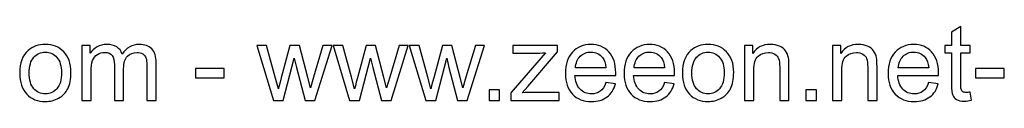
# Model space of a CAD drawing. Header units: millimetres. Extents: x -429 to 420, y -314 to 480.
# Tile 13 of 143: x -124 to -45, y -314 to -308. Entities that reach past the tile are written whole.
import ezdxf

# ---------------------------------------------------------------- set-up
doc = ezdxf.new("R2010")
doc.units = ezdxf.units.MM
doc.header["$MEASUREMENT"] = 0
doc.layers.add('Layer 1', color=7, linetype='Continuous')

msp = doc.modelspace()

# ---------------------------------------------------------------- linework, layer by layer
at = {"layer": 'Layer 1', "color": 250}
for points, knots in [([(-48.2214, -313.5159), (-48.2214, -313.5159), (-48.1198, -314.1734), (-48.1198, -314.1734), (-48.1198, -314.1734), (-48.3286, -314.2172), (-48.5163, -314.2398), (-48.68, -314.2398), (-48.68, -314.2398), (-48.9495, -314.2398), (-49.1583, -314.1974), (-49.3079, -314.1114), (-49.3079, -314.1114), (-49.4561, -314.0253), (-49.5605, -313.9138), (-49.6212, -313.7741), (-49.6212, -313.7741), (-49.6819, -313.6344), (-49.7115, -313.3409), (-49.7115, -312.8936), (-49.7115, -312.8936), (-49.7115, -312.8936), (-49.7115, -310.362), (-49.7115, -310.362), (-49.7115, -310.362), (-49.7115, -310.362), (-50.2618, -310.362), (-50.2618, -310.362), (-50.2618, -310.362), (-50.2618, -310.362), (-50.2618, -309.7863), (-50.2618, -309.7863), (-50.2618, -309.7863), (-50.2618, -309.7863), (-49.7115, -309.7863), (-49.7115, -309.7863), (-49.7115, -309.7863), (-49.7115, -309.7863), (-49.7115, -308.6997), (-49.7115, -308.6997), (-49.7115, -308.6997), (-49.7115, -308.6997), (-48.9664, -308.2524), (-48.9664, -308.2524), (-48.9664, -308.2524), (-48.9664, -308.2524), (-48.9664, -309.7863), (-48.9664, -309.7863), (-48.9664, -309.7863), (-48.9664, -309.7863), (-48.2214, -309.7863), (-48.2214, -309.7863), (-48.2214, -309.7863), (-48.2214, -309.7863), (-48.2214, -310.362), (-48.2214, -310.362), (-48.2214, -310.362), (-48.2214, -310.362), (-48.9664, -310.362), (-48.9664, -310.362), (-48.9664, -310.362), (-48.9664, -310.362), (-48.9664, -312.9359), (-48.9664, -312.9359), (-48.9664, -312.9359), (-48.9664, -313.149), (-48.9537, -313.2859), (-48.9269, -313.3465), (-48.9269, -313.3465), (-48.9015, -313.4072), (-48.8592, -313.4552), (-48.7999, -313.4919), (-48.7999, -313.4919), (-48.7406, -313.5272), (-48.656, -313.5455), (-48.5459, -313.5455), (-48.5459, -313.5455), (-48.4641, -313.5455), (-48.3554, -313.5356), (-48.2214, -313.5159)], [0, 0, 0, 0, 0.047619, 0.047619, 0.047619, 0.047619, 0.0952381, 0.0952381, 0.0952381, 0.0952381, 0.1428571, 0.1428571, 0.1428571, 0.1428571, 0.1904762, 0.1904762, 0.1904762, 0.1904762, 0.2380952, 0.2380952, 0.2380952, 0.2380952, 0.2857143, 0.2857143, 0.2857143, 0.2857143, 0.3333333, 0.3333333, 0.3333333, 0.3333333, 0.3809524, 0.3809524, 0.3809524, 0.3809524, 0.4285714, 0.4285714, 0.4285714, 0.4285714, 0.4761905, 0.4761905, 0.4761905, 0.4761905, 0.5238095, 0.5238095, 0.5238095, 0.5238095, 0.5714286, 0.5714286, 0.5714286, 0.5714286, 0.6190476, 0.6190476, 0.6190476, 0.6190476, 0.6666667, 0.6666667, 0.6666667, 0.6666667, 0.7142857, 0.7142857, 0.7142857, 0.7142857, 0.7619048, 0.7619048, 0.7619048, 0.7619048, 0.8095238, 0.8095238, 0.8095238, 0.8095238, 0.8571429, 0.8571429, 0.8571429, 0.8571429, 0.9047619, 0.9047619, 0.9047619, 0.9047619, 1, 1, 1, 1]), ([(-124.4711, -311.9834), (-124.4711, -311.172), (-124.2453, -310.5709), (-123.7924, -310.18), (-123.7924, -310.18), (-123.4156, -309.8554), (-122.9541, -309.6931), (-122.4109, -309.6931), (-122.4109, -309.6931), (-121.8083, -309.6931), (-121.3144, -309.8907), (-120.9306, -310.2858), (-120.9306, -310.2858), (-120.5482, -310.6795), (-120.3563, -311.2256), (-120.3563, -311.9213), (-120.3563, -311.9213), (-120.3563, -312.4857), (-120.4409, -312.9288), (-120.6103, -313.252), (-120.6103, -313.252), (-120.7796, -313.5751), (-121.0266, -313.8263), (-121.3511, -314.0055), (-121.3511, -314.0055), (-121.6743, -314.1847), (-122.0285, -314.2736), (-122.4109, -314.2736), (-122.4109, -314.2736), (-123.0261, -314.2736), (-123.5228, -314.0775), (-123.9024, -313.6838), (-123.9024, -313.6838), (-124.282, -313.2901), (-124.4711, -312.7228), (-124.4711, -311.9834)], [0, 0, 0, 0, 0.1, 0.1, 0.1, 0.1, 0.2, 0.2, 0.2, 0.2, 0.3, 0.3, 0.3, 0.3, 0.4, 0.4, 0.4, 0.4, 0.5, 0.5, 0.5, 0.5, 0.6, 0.6, 0.6, 0.6, 0.7, 0.7, 0.7, 0.7, 0.8, 0.8, 0.8, 0.8, 1, 1, 1, 1]), ([(-123.7091, -311.9848), (-123.7091, -312.5464), (-123.5863, -312.9669), (-123.3408, -313.2449), (-123.3408, -313.2449), (-123.0938, -313.5243), (-122.7848, -313.664), (-122.4109, -313.664), (-122.4109, -313.664), (-122.0412, -313.664), (-121.7335, -313.5243), (-121.4866, -313.2435), (-121.4866, -313.2435), (-121.2411, -312.9627), (-121.1183, -312.5351), (-121.1183, -311.9608), (-121.1183, -311.9608), (-121.1183, -311.4189), (-121.2425, -311.0083), (-121.4894, -310.7303), (-121.4894, -310.7303), (-121.7364, -310.4509), (-122.044, -310.3112), (-122.4109, -310.3112), (-122.4109, -310.3112), (-122.7848, -310.3112), (-123.0938, -310.4495), (-123.3408, -310.7275), (-123.3408, -310.7275), (-123.5863, -311.0055), (-123.7091, -311.4246), (-123.7091, -311.9848)], [0, 0, 0, 0, 0.1111111, 0.1111111, 0.1111111, 0.1111111, 0.2222222, 0.2222222, 0.2222222, 0.2222222, 0.3333333, 0.3333333, 0.3333333, 0.3333333, 0.4444444, 0.4444444, 0.4444444, 0.4444444, 0.5555556, 0.5555556, 0.5555556, 0.5555556, 0.6666667, 0.6666667, 0.6666667, 0.6666667, 0.7777778, 0.7777778, 0.7777778, 0.7777778, 1, 1, 1, 1]), ([(-119.4828, -314.1805), (-119.4828, -314.1805), (-119.4828, -309.7863), (-119.4828, -309.7863), (-119.4828, -309.7863), (-119.4828, -309.7863), (-118.8139, -309.7863), (-118.8139, -309.7863), (-118.8139, -309.7863), (-118.8139, -309.7863), (-118.8139, -310.4072), (-118.8139, -310.4072), (-118.8139, -310.4072), (-118.6771, -310.1927), (-118.4936, -310.0191), (-118.265, -309.8893), (-118.265, -309.8893), (-118.0364, -309.7581), (-117.7768, -309.6931), (-117.4847, -309.6931), (-117.4847, -309.6931), (-117.1601, -309.6931), (-116.8934, -309.7609), (-116.686, -309.8949), (-116.686, -309.8949), (-116.4785, -310.0304), (-116.3318, -310.2181), (-116.2471, -310.4608), (-116.2471, -310.4608), (-115.8972, -309.9486), (-115.4442, -309.6931), (-114.8854, -309.6931), (-114.8854, -309.6931), (-114.4479, -309.6931), (-114.1107, -309.8131), (-113.8764, -310.0544), (-113.8764, -310.0544), (-113.6408, -310.2957), (-113.5222, -310.6668), (-113.5222, -311.1678), (-113.5222, -311.1678), (-113.5222, -311.1678), (-113.5222, -314.1805), (-113.5222, -314.1805), (-113.5222, -314.1805), (-113.5222, -314.1805), (-114.2673, -314.1805), (-114.2673, -314.1805), (-114.2673, -314.1805), (-114.2673, -314.1805), (-114.2673, -311.4147), (-114.2673, -311.4147), (-114.2673, -311.4147), (-114.2673, -311.1184), (-114.2927, -310.9039), (-114.3407, -310.7727), (-114.3407, -310.7727), (-114.3887, -310.6414), (-114.4762, -310.537), (-114.6046, -310.4566), (-114.6046, -310.4566), (-114.7316, -310.3761), (-114.8811, -310.3366), (-115.0519, -310.3366), (-115.0519, -310.3366), (-115.3623, -310.3366), (-115.6192, -310.4396), (-115.8238, -310.6442), (-115.8238, -310.6442), (-116.0284, -310.8503), (-116.13, -311.1791), (-116.13, -311.6306), (-116.13, -311.6306), (-116.13, -311.6306), (-116.13, -314.1805), (-116.13, -314.1805), (-116.13, -314.1805), (-116.13, -314.1805), (-116.8751, -314.1805), (-116.8751, -314.1805), (-116.8751, -314.1805), (-116.8751, -314.1805), (-116.8751, -311.3286), (-116.8751, -311.3286), (-116.8751, -311.3286), (-116.8751, -310.9984), (-116.9357, -310.7501), (-117.0571, -310.585), (-117.0571, -310.585), (-117.1784, -310.4199), (-117.3774, -310.3366), (-117.6526, -310.3366), (-117.6526, -310.3366), (-117.8614, -310.3366), (-118.0547, -310.3917), (-118.2325, -310.5017), (-118.2325, -310.5017), (-118.4103, -310.6118), (-118.5388, -310.7727), (-118.6192, -310.9857), (-118.6192, -310.9857), (-118.6982, -311.1974), (-118.7377, -311.5036), (-118.7377, -311.903), (-118.7377, -311.903), (-118.7377, -311.903), (-118.7377, -314.1805), (-118.7377, -314.1805), (-118.7377, -314.1805), (-118.7377, -314.1805), (-119.4828, -314.1805), (-119.4828, -314.1805)], [0, 0, 0, 0, 0.0344828, 0.0344828, 0.0344828, 0.0344828, 0.0689655, 0.0689655, 0.0689655, 0.0689655, 0.1034483, 0.1034483, 0.1034483, 0.1034483, 0.137931, 0.137931, 0.137931, 0.137931, 0.1724138, 0.1724138, 0.1724138, 0.1724138, 0.2068966, 0.2068966, 0.2068966, 0.2068966, 0.2413793, 0.2413793, 0.2413793, 0.2413793, 0.2758621, 0.2758621, 0.2758621, 0.2758621, 0.3103448, 0.3103448, 0.3103448, 0.3103448, 0.3448276, 0.3448276, 0.3448276, 0.3448276, 0.3793103, 0.3793103, 0.3793103, 0.3793103, 0.4137931, 0.4137931, 0.4137931, 0.4137931, 0.4482759, 0.4482759, 0.4482759, 0.4482759, 0.4827586, 0.4827586, 0.4827586, 0.4827586, 0.5172414, 0.5172414, 0.5172414, 0.5172414, 0.5517241, 0.5517241, 0.5517241, 0.5517241, 0.5862069, 0.5862069, 0.5862069, 0.5862069, 0.6206897, 0.6206897, 0.6206897, 0.6206897, 0.6551724, 0.6551724, 0.6551724, 0.6551724, 0.6896552, 0.6896552, 0.6896552, 0.6896552, 0.7241379, 0.7241379, 0.7241379, 0.7241379, 0.7586207, 0.7586207, 0.7586207, 0.7586207, 0.7931034, 0.7931034, 0.7931034, 0.7931034, 0.8275862, 0.8275862, 0.8275862, 0.8275862, 0.862069, 0.862069, 0.862069, 0.862069, 0.8965517, 0.8965517, 0.8965517, 0.8965517, 0.9310345, 0.9310345, 0.9310345, 0.9310345, 1, 1, 1, 1]), ([(-104.1158, -314.1805), (-104.1158, -314.1805), (-105.4436, -309.7863), (-105.4436, -309.7863), (-105.4436, -309.7863), (-105.4436, -309.7863), (-104.6647, -309.7863), (-104.6647, -309.7863), (-104.6647, -309.7863), (-104.6647, -309.7863), (-103.9634, -312.3221), (-103.9634, -312.3221), (-103.9634, -312.3221), (-103.9634, -312.3221), (-103.715, -313.2661), (-103.715, -313.2661), (-103.715, -313.2661), (-103.7051, -313.2195), (-103.6289, -312.9176), (-103.4878, -312.3602), (-103.4878, -312.3602), (-103.4878, -312.3602), (-102.7921, -309.7863), (-102.7921, -309.7863), (-102.7921, -309.7863), (-102.7921, -309.7863), (-102.0287, -309.7863), (-102.0287, -309.7863), (-102.0287, -309.7863), (-102.0287, -309.7863), (-101.3669, -312.3376), (-101.3669, -312.3376), (-101.3669, -312.3376), (-101.3669, -312.3376), (-101.151, -313.1744), (-101.151, -313.1744), (-101.151, -313.1744), (-101.151, -313.1744), (-100.8984, -312.3263), (-100.8984, -312.3263), (-100.8984, -312.3263), (-100.8984, -312.3263), (-100.1392, -309.7863), (-100.1392, -309.7863), (-100.1392, -309.7863), (-100.1392, -309.7863), (-99.4153, -309.7863), (-99.4153, -309.7863), (-99.4153, -309.7863), (-99.4153, -309.7863), (-100.794, -314.1805), (-100.794, -314.1805), (-100.794, -314.1805), (-100.794, -314.1805), (-101.5645, -314.1805), (-101.5645, -314.1805), (-101.5645, -314.1805), (-101.5645, -314.1805), (-102.2616, -311.5516), (-102.2616, -311.5516), (-102.2616, -311.5516), (-102.2616, -311.5516), (-102.438, -310.7995), (-102.438, -310.7995), (-102.438, -310.7995), (-102.438, -310.7995), (-103.327, -314.1805), (-103.327, -314.1805), (-103.327, -314.1805), (-103.327, -314.1805), (-104.1158, -314.1805), (-104.1158, -314.1805)], [0, 0, 0, 0, 0.0526316, 0.0526316, 0.0526316, 0.0526316, 0.1052632, 0.1052632, 0.1052632, 0.1052632, 0.1578947, 0.1578947, 0.1578947, 0.1578947, 0.2105263, 0.2105263, 0.2105263, 0.2105263, 0.2631579, 0.2631579, 0.2631579, 0.2631579, 0.3157895, 0.3157895, 0.3157895, 0.3157895, 0.3684211, 0.3684211, 0.3684211, 0.3684211, 0.4210526, 0.4210526, 0.4210526, 0.4210526, 0.4736842, 0.4736842, 0.4736842, 0.4736842, 0.5263158, 0.5263158, 0.5263158, 0.5263158, 0.5789474, 0.5789474, 0.5789474, 0.5789474, 0.6315789, 0.6315789, 0.6315789, 0.6315789, 0.6842105, 0.6842105, 0.6842105, 0.6842105, 0.7368421, 0.7368421, 0.7368421, 0.7368421, 0.7894737, 0.7894737, 0.7894737, 0.7894737, 0.8421053, 0.8421053, 0.8421053, 0.8421053, 0.8947368, 0.8947368, 0.8947368, 0.8947368, 1, 1, 1, 1]), ([(-98.0014, -314.1805), (-98.0014, -314.1805), (-99.3292, -309.7863), (-99.3292, -309.7863), (-99.3292, -309.7863), (-99.3292, -309.7863), (-98.5503, -309.7863), (-98.5503, -309.7863), (-98.5503, -309.7863), (-98.5503, -309.7863), (-97.849, -312.3221), (-97.849, -312.3221), (-97.849, -312.3221), (-97.849, -312.3221), (-97.6006, -313.2661), (-97.6006, -313.2661), (-97.6006, -313.2661), (-97.5907, -313.2195), (-97.5145, -312.9176), (-97.3734, -312.3602), (-97.3734, -312.3602), (-97.3734, -312.3602), (-96.6777, -309.7863), (-96.6777, -309.7863), (-96.6777, -309.7863), (-96.6777, -309.7863), (-95.9143, -309.7863), (-95.9143, -309.7863), (-95.9143, -309.7863), (-95.9143, -309.7863), (-95.2525, -312.3376), (-95.2525, -312.3376), (-95.2525, -312.3376), (-95.2525, -312.3376), (-95.0366, -313.1744), (-95.0366, -313.1744), (-95.0366, -313.1744), (-95.0366, -313.1744), (-94.784, -312.3263), (-94.784, -312.3263), (-94.784, -312.3263), (-94.784, -312.3263), (-94.0248, -309.7863), (-94.0248, -309.7863), (-94.0248, -309.7863), (-94.0248, -309.7863), (-93.3009, -309.7863), (-93.3009, -309.7863), (-93.3009, -309.7863), (-93.3009, -309.7863), (-94.6796, -314.1805), (-94.6796, -314.1805), (-94.6796, -314.1805), (-94.6796, -314.1805), (-95.4501, -314.1805), (-95.4501, -314.1805), (-95.4501, -314.1805), (-95.4501, -314.1805), (-96.1472, -311.5516), (-96.1472, -311.5516), (-96.1472, -311.5516), (-96.1472, -311.5516), (-96.3236, -310.7995), (-96.3236, -310.7995), (-96.3236, -310.7995), (-96.3236, -310.7995), (-97.2126, -314.1805), (-97.2126, -314.1805), (-97.2126, -314.1805), (-97.2126, -314.1805), (-98.0014, -314.1805), (-98.0014, -314.1805)], [0, 0, 0, 0, 0.0526316, 0.0526316, 0.0526316, 0.0526316, 0.1052632, 0.1052632, 0.1052632, 0.1052632, 0.1578947, 0.1578947, 0.1578947, 0.1578947, 0.2105263, 0.2105263, 0.2105263, 0.2105263, 0.2631579, 0.2631579, 0.2631579, 0.2631579, 0.3157895, 0.3157895, 0.3157895, 0.3157895, 0.3684211, 0.3684211, 0.3684211, 0.3684211, 0.4210526, 0.4210526, 0.4210526, 0.4210526, 0.4736842, 0.4736842, 0.4736842, 0.4736842, 0.5263158, 0.5263158, 0.5263158, 0.5263158, 0.5789474, 0.5789474, 0.5789474, 0.5789474, 0.6315789, 0.6315789, 0.6315789, 0.6315789, 0.6842105, 0.6842105, 0.6842105, 0.6842105, 0.7368421, 0.7368421, 0.7368421, 0.7368421, 0.7894737, 0.7894737, 0.7894737, 0.7894737, 0.8421053, 0.8421053, 0.8421053, 0.8421053, 0.8947368, 0.8947368, 0.8947368, 0.8947368, 1, 1, 1, 1]), ([(-91.887, -314.1805), (-91.887, -314.1805), (-93.2148, -309.7863), (-93.2148, -309.7863), (-93.2148, -309.7863), (-93.2148, -309.7863), (-92.4359, -309.7863), (-92.4359, -309.7863), (-92.4359, -309.7863), (-92.4359, -309.7863), (-91.7346, -312.3221), (-91.7346, -312.3221), (-91.7346, -312.3221), (-91.7346, -312.3221), (-91.4862, -313.2661), (-91.4862, -313.2661), (-91.4862, -313.2661), (-91.4763, -313.2195), (-91.4001, -312.9176), (-91.259, -312.3602), (-91.259, -312.3602), (-91.259, -312.3602), (-90.5633, -309.7863), (-90.5633, -309.7863), (-90.5633, -309.7863), (-90.5633, -309.7863), (-89.7999, -309.7863), (-89.7999, -309.7863), (-89.7999, -309.7863), (-89.7999, -309.7863), (-89.1381, -312.3376), (-89.1381, -312.3376), (-89.1381, -312.3376), (-89.1381, -312.3376), (-88.9222, -313.1744), (-88.9222, -313.1744), (-88.9222, -313.1744), (-88.9222, -313.1744), (-88.6696, -312.3263), (-88.6696, -312.3263), (-88.6696, -312.3263), (-88.6696, -312.3263), (-87.9104, -309.7863), (-87.9104, -309.7863), (-87.9104, -309.7863), (-87.9104, -309.7863), (-87.1865, -309.7863), (-87.1865, -309.7863), (-87.1865, -309.7863), (-87.1865, -309.7863), (-88.5652, -314.1805), (-88.5652, -314.1805), (-88.5652, -314.1805), (-88.5652, -314.1805), (-89.3357, -314.1805), (-89.3357, -314.1805), (-89.3357, -314.1805), (-89.3357, -314.1805), (-90.0328, -311.5516), (-90.0328, -311.5516), (-90.0328, -311.5516), (-90.0328, -311.5516), (-90.2092, -310.7995), (-90.2092, -310.7995), (-90.2092, -310.7995), (-90.2092, -310.7995), (-91.0982, -314.1805), (-91.0982, -314.1805), (-91.0982, -314.1805), (-91.0982, -314.1805), (-91.887, -314.1805), (-91.887, -314.1805)], [0, 0, 0, 0, 0.0526316, 0.0526316, 0.0526316, 0.0526316, 0.1052632, 0.1052632, 0.1052632, 0.1052632, 0.1578947, 0.1578947, 0.1578947, 0.1578947, 0.2105263, 0.2105263, 0.2105263, 0.2105263, 0.2631579, 0.2631579, 0.2631579, 0.2631579, 0.3157895, 0.3157895, 0.3157895, 0.3157895, 0.3684211, 0.3684211, 0.3684211, 0.3684211, 0.4210526, 0.4210526, 0.4210526, 0.4210526, 0.4736842, 0.4736842, 0.4736842, 0.4736842, 0.5263158, 0.5263158, 0.5263158, 0.5263158, 0.5789474, 0.5789474, 0.5789474, 0.5789474, 0.6315789, 0.6315789, 0.6315789, 0.6315789, 0.6842105, 0.6842105, 0.6842105, 0.6842105, 0.7368421, 0.7368421, 0.7368421, 0.7368421, 0.7894737, 0.7894737, 0.7894737, 0.7894737, 0.8421053, 0.8421053, 0.8421053, 0.8421053, 0.8947368, 0.8947368, 0.8947368, 0.8947368, 1, 1, 1, 1]), ([(-85.0713, -314.1805), (-85.0713, -314.1805), (-85.0713, -313.5737), (-85.0713, -313.5737), (-85.0713, -313.5737), (-85.0713, -313.5737), (-82.2886, -310.362), (-82.2886, -310.362), (-82.2886, -310.362), (-82.6047, -310.379), (-82.8827, -310.3874), (-83.1225, -310.3874), (-83.1225, -310.3874), (-83.1225, -310.3874), (-84.902, -310.3874), (-84.902, -310.3874), (-84.902, -310.3874), (-84.902, -310.3874), (-84.902, -309.7863), (-84.902, -309.7863), (-84.902, -309.7863), (-84.902, -309.7863), (-81.3206, -309.7863), (-81.3206, -309.7863), (-81.3206, -309.7863), (-81.3206, -309.7863), (-81.3206, -310.2759), (-81.3206, -310.2759), (-81.3206, -310.2759), (-81.3206, -310.2759), (-83.7025, -313.0615), (-83.7025, -313.0615), (-83.7025, -313.0615), (-83.7025, -313.0615), (-84.1583, -313.5794), (-84.1583, -313.5794), (-84.1583, -313.5794), (-83.8239, -313.5511), (-83.5106, -313.537), (-83.2185, -313.537), (-83.2185, -313.537), (-83.2185, -313.537), (-81.1851, -313.537), (-81.1851, -313.537), (-81.1851, -313.537), (-81.1851, -313.537), (-81.1851, -314.1805), (-81.1851, -314.1805), (-81.1851, -314.1805), (-81.1851, -314.1805), (-85.0713, -314.1805), (-85.0713, -314.1805)], [0, 0, 0, 0, 0.0714286, 0.0714286, 0.0714286, 0.0714286, 0.1428571, 0.1428571, 0.1428571, 0.1428571, 0.2142857, 0.2142857, 0.2142857, 0.2142857, 0.2857143, 0.2857143, 0.2857143, 0.2857143, 0.3571429, 0.3571429, 0.3571429, 0.3571429, 0.4285714, 0.4285714, 0.4285714, 0.4285714, 0.5, 0.5, 0.5, 0.5, 0.5714286, 0.5714286, 0.5714286, 0.5714286, 0.6428571, 0.6428571, 0.6428571, 0.6428571, 0.7142857, 0.7142857, 0.7142857, 0.7142857, 0.7857143, 0.7857143, 0.7857143, 0.7857143, 0.8571429, 0.8571429, 0.8571429, 0.8571429, 1, 1, 1, 1]), ([(-77.447, -312.7581), (-77.447, -312.7581), (-76.6765, -312.8597), (-76.6765, -312.8597), (-76.6765, -312.8597), (-76.7965, -313.307), (-77.0208, -313.6556), (-77.3482, -313.9025), (-77.3482, -313.9025), (-77.6756, -314.1495), (-78.0933, -314.2736), (-78.6027, -314.2736), (-78.6027, -314.2736), (-79.2433, -314.2736), (-79.7513, -314.0761), (-80.1267, -313.681), (-80.1267, -313.681), (-80.5021, -313.2873), (-80.6897, -312.7327), (-80.6897, -312.0201), (-80.6897, -312.0201), (-80.6897, -311.2835), (-80.5006, -310.7106), (-80.1211, -310.3042), (-80.1211, -310.3042), (-79.7415, -309.8963), (-79.249, -309.6931), (-78.6436, -309.6931), (-78.6436, -309.6931), (-78.058, -309.6931), (-77.5796, -309.8921), (-77.2085, -310.2915), (-77.2085, -310.2915), (-76.8374, -310.6908), (-76.6511, -311.2524), (-76.6511, -311.9763), (-76.6511, -311.9763), (-76.6511, -312.0201), (-76.6525, -312.0864), (-76.6553, -312.1739), (-76.6553, -312.1739), (-76.6553, -312.1739), (-79.9277, -312.1739), (-79.9277, -312.1739), (-79.9277, -312.1739), (-79.8995, -312.6551), (-79.764, -313.0248), (-79.5185, -313.2802), (-79.5185, -313.2802), (-79.2744, -313.5356), (-78.9682, -313.664), (-78.6027, -313.664), (-78.6027, -313.664), (-78.3303, -313.664), (-78.0975, -313.5921), (-77.9056, -313.4481), (-77.9056, -313.4481), (-77.7123, -313.3042), (-77.5599, -313.0742), (-77.447, -312.7581)], [0, 0, 0, 0, 0.0625, 0.0625, 0.0625, 0.0625, 0.125, 0.125, 0.125, 0.125, 0.1875, 0.1875, 0.1875, 0.1875, 0.25, 0.25, 0.25, 0.25, 0.3125, 0.3125, 0.3125, 0.3125, 0.375, 0.375, 0.375, 0.375, 0.4375, 0.4375, 0.4375, 0.4375, 0.5, 0.5, 0.5, 0.5, 0.5625, 0.5625, 0.5625, 0.5625, 0.625, 0.625, 0.625, 0.625, 0.6875, 0.6875, 0.6875, 0.6875, 0.75, 0.75, 0.75, 0.75, 0.8125, 0.8125, 0.8125, 0.8125, 0.875, 0.875, 0.875, 0.875, 1, 1, 1, 1]), ([(-79.8854, -311.5643), (-79.8854, -311.5643), (-77.4385, -311.5643), (-77.4385, -311.5643), (-77.4385, -311.5643), (-77.471, -311.1946), (-77.5655, -310.918), (-77.7193, -310.7331), (-77.7193, -310.7331), (-77.955, -310.4467), (-78.2626, -310.3028), (-78.6394, -310.3028), (-78.6394, -310.3028), (-78.9809, -310.3028), (-79.2673, -310.4171), (-79.5002, -310.6457), (-79.5002, -310.6457), (-79.7316, -310.8743), (-79.86, -311.1805), (-79.8854, -311.5643)], [0, 0, 0, 0, 0.1666667, 0.1666667, 0.1666667, 0.1666667, 0.3333333, 0.3333333, 0.3333333, 0.3333333, 0.5, 0.5, 0.5, 0.5, 0.6666667, 0.6666667, 0.6666667, 0.6666667, 1, 1, 1, 1]), ([(-72.7381, -312.7581), (-72.7381, -312.7581), (-71.9676, -312.8597), (-71.9676, -312.8597), (-71.9676, -312.8597), (-72.0876, -313.307), (-72.3119, -313.6556), (-72.6393, -313.9025), (-72.6393, -313.9025), (-72.9667, -314.1495), (-73.3844, -314.2736), (-73.8938, -314.2736), (-73.8938, -314.2736), (-74.5344, -314.2736), (-75.0424, -314.0761), (-75.4178, -313.681), (-75.4178, -313.681), (-75.7932, -313.2873), (-75.9808, -312.7327), (-75.9808, -312.0201), (-75.9808, -312.0201), (-75.9808, -311.2835), (-75.7917, -310.7106), (-75.4122, -310.3042), (-75.4122, -310.3042), (-75.0326, -309.8963), (-74.5401, -309.6931), (-73.9347, -309.6931), (-73.9347, -309.6931), (-73.3491, -309.6931), (-72.8707, -309.8921), (-72.4996, -310.2915), (-72.4996, -310.2915), (-72.1285, -310.6908), (-71.9422, -311.2524), (-71.9422, -311.9763), (-71.9422, -311.9763), (-71.9422, -312.0201), (-71.9436, -312.0864), (-71.9464, -312.1739), (-71.9464, -312.1739), (-71.9464, -312.1739), (-75.2188, -312.1739), (-75.2188, -312.1739), (-75.2188, -312.1739), (-75.1906, -312.6551), (-75.0551, -313.0248), (-74.8096, -313.2802), (-74.8096, -313.2802), (-74.5655, -313.5356), (-74.2593, -313.664), (-73.8938, -313.664), (-73.8938, -313.664), (-73.6214, -313.664), (-73.3886, -313.5921), (-73.1967, -313.4481), (-73.1967, -313.4481), (-73.0034, -313.3042), (-72.851, -313.0742), (-72.7381, -312.7581)], [0, 0, 0, 0, 0.0625, 0.0625, 0.0625, 0.0625, 0.125, 0.125, 0.125, 0.125, 0.1875, 0.1875, 0.1875, 0.1875, 0.25, 0.25, 0.25, 0.25, 0.3125, 0.3125, 0.3125, 0.3125, 0.375, 0.375, 0.375, 0.375, 0.4375, 0.4375, 0.4375, 0.4375, 0.5, 0.5, 0.5, 0.5, 0.5625, 0.5625, 0.5625, 0.5625, 0.625, 0.625, 0.625, 0.625, 0.6875, 0.6875, 0.6875, 0.6875, 0.75, 0.75, 0.75, 0.75, 0.8125, 0.8125, 0.8125, 0.8125, 0.875, 0.875, 0.875, 0.875, 1, 1, 1, 1]), ([(-75.1765, -311.5643), (-75.1765, -311.5643), (-72.7296, -311.5643), (-72.7296, -311.5643), (-72.7296, -311.5643), (-72.7621, -311.1946), (-72.8566, -310.918), (-73.0104, -310.7331), (-73.0104, -310.7331), (-73.2461, -310.4467), (-73.5537, -310.3028), (-73.9305, -310.3028), (-73.9305, -310.3028), (-74.272, -310.3028), (-74.5584, -310.4171), (-74.7913, -310.6457), (-74.7913, -310.6457), (-75.0227, -310.8743), (-75.1511, -311.1805), (-75.1765, -311.5643)], [0, 0, 0, 0, 0.1666667, 0.1666667, 0.1666667, 0.1666667, 0.3333333, 0.3333333, 0.3333333, 0.3333333, 0.5, 0.5, 0.5, 0.5, 0.6666667, 0.6666667, 0.6666667, 0.6666667, 1, 1, 1, 1]), ([(-71.3058, -311.9834), (-71.3058, -311.172), (-71.08, -310.5709), (-70.6271, -310.18), (-70.6271, -310.18), (-70.2503, -309.8554), (-69.7888, -309.6931), (-69.2456, -309.6931), (-69.2456, -309.6931), (-68.643, -309.6931), (-68.1491, -309.8907), (-67.7653, -310.2858), (-67.7653, -310.2858), (-67.3829, -310.6795), (-67.191, -311.2256), (-67.191, -311.9213), (-67.191, -311.9213), (-67.191, -312.4857), (-67.2756, -312.9288), (-67.445, -313.252), (-67.445, -313.252), (-67.6143, -313.5751), (-67.8613, -313.8263), (-68.1858, -314.0055), (-68.1858, -314.0055), (-68.509, -314.1847), (-68.8632, -314.2736), (-69.2456, -314.2736), (-69.2456, -314.2736), (-69.8608, -314.2736), (-70.3575, -314.0775), (-70.7371, -313.6838), (-70.7371, -313.6838), (-71.1167, -313.2901), (-71.3058, -312.7228), (-71.3058, -311.9834)], [0, 0, 0, 0, 0.1, 0.1, 0.1, 0.1, 0.2, 0.2, 0.2, 0.2, 0.3, 0.3, 0.3, 0.3, 0.4, 0.4, 0.4, 0.4, 0.5, 0.5, 0.5, 0.5, 0.6, 0.6, 0.6, 0.6, 0.7, 0.7, 0.7, 0.7, 0.8, 0.8, 0.8, 0.8, 1, 1, 1, 1]), ([(-70.5438, -311.9848), (-70.5438, -312.5464), (-70.421, -312.9669), (-70.1755, -313.2449), (-70.1755, -313.2449), (-69.9285, -313.5243), (-69.6195, -313.664), (-69.2456, -313.664), (-69.2456, -313.664), (-68.8759, -313.664), (-68.5682, -313.5243), (-68.3213, -313.2435), (-68.3213, -313.2435), (-68.0758, -312.9627), (-67.953, -312.5351), (-67.953, -311.9608), (-67.953, -311.9608), (-67.953, -311.4189), (-68.0772, -311.0083), (-68.3241, -310.7303), (-68.3241, -310.7303), (-68.5711, -310.4509), (-68.8787, -310.3112), (-69.2456, -310.3112), (-69.2456, -310.3112), (-69.6195, -310.3112), (-69.9285, -310.4495), (-70.1755, -310.7275), (-70.1755, -310.7275), (-70.421, -311.0055), (-70.5438, -311.4246), (-70.5438, -311.9848)], [0, 0, 0, 0, 0.1111111, 0.1111111, 0.1111111, 0.1111111, 0.2222222, 0.2222222, 0.2222222, 0.2222222, 0.3333333, 0.3333333, 0.3333333, 0.3333333, 0.4444444, 0.4444444, 0.4444444, 0.4444444, 0.5555556, 0.5555556, 0.5555556, 0.5555556, 0.6666667, 0.6666667, 0.6666667, 0.6666667, 0.7777778, 0.7777778, 0.7777778, 0.7777778, 1, 1, 1, 1]), ([(-66.3175, -314.1805), (-66.3175, -314.1805), (-66.3175, -309.7863), (-66.3175, -309.7863), (-66.3175, -309.7863), (-66.3175, -309.7863), (-65.6486, -309.7863), (-65.6486, -309.7863), (-65.6486, -309.7863), (-65.6486, -309.7863), (-65.6486, -310.41), (-65.6486, -310.41), (-65.6486, -310.41), (-65.3269, -309.9316), (-64.8612, -309.6931), (-64.253, -309.6931), (-64.253, -309.6931), (-63.9877, -309.6931), (-63.745, -309.7411), (-63.5235, -309.8357), (-63.5235, -309.8357), (-63.3019, -309.9302), (-63.1354, -310.0558), (-63.0254, -310.2096), (-63.0254, -310.2096), (-62.9153, -310.3634), (-62.8377, -310.5469), (-62.7939, -310.7585), (-62.7939, -310.7585), (-62.7671, -310.8968), (-62.753, -311.1381), (-62.753, -311.4824), (-62.753, -311.4824), (-62.753, -311.4824), (-62.753, -314.1805), (-62.753, -314.1805), (-62.753, -314.1805), (-62.753, -314.1805), (-63.4981, -314.1805), (-63.4981, -314.1805), (-63.4981, -314.1805), (-63.4981, -314.1805), (-63.4981, -311.5107), (-63.4981, -311.5107), (-63.4981, -311.5107), (-63.4981, -311.2073), (-63.5263, -310.9801), (-63.5842, -310.8305), (-63.5842, -310.8305), (-63.642, -310.6809), (-63.745, -310.561), (-63.8918, -310.4707), (-63.8918, -310.4707), (-64.0385, -310.3818), (-64.2121, -310.3366), (-64.4097, -310.3366), (-64.4097, -310.3366), (-64.7258, -310.3366), (-64.9981, -310.4368), (-65.2281, -310.6386), (-65.2281, -310.6386), (-65.4581, -310.839), (-65.5724, -311.2214), (-65.5724, -311.783), (-65.5724, -311.783), (-65.5724, -311.783), (-65.5724, -314.1805), (-65.5724, -314.1805), (-65.5724, -314.1805), (-65.5724, -314.1805), (-66.3175, -314.1805), (-66.3175, -314.1805)], [0, 0, 0, 0, 0.0526316, 0.0526316, 0.0526316, 0.0526316, 0.1052632, 0.1052632, 0.1052632, 0.1052632, 0.1578947, 0.1578947, 0.1578947, 0.1578947, 0.2105263, 0.2105263, 0.2105263, 0.2105263, 0.2631579, 0.2631579, 0.2631579, 0.2631579, 0.3157895, 0.3157895, 0.3157895, 0.3157895, 0.3684211, 0.3684211, 0.3684211, 0.3684211, 0.4210526, 0.4210526, 0.4210526, 0.4210526, 0.4736842, 0.4736842, 0.4736842, 0.4736842, 0.5263158, 0.5263158, 0.5263158, 0.5263158, 0.5789474, 0.5789474, 0.5789474, 0.5789474, 0.6315789, 0.6315789, 0.6315789, 0.6315789, 0.6842105, 0.6842105, 0.6842105, 0.6842105, 0.7368421, 0.7368421, 0.7368421, 0.7368421, 0.7894737, 0.7894737, 0.7894737, 0.7894737, 0.8421053, 0.8421053, 0.8421053, 0.8421053, 0.8947368, 0.8947368, 0.8947368, 0.8947368, 1, 1, 1, 1]), ([(-59.2563, -314.1805), (-59.2563, -314.1805), (-59.2563, -309.7863), (-59.2563, -309.7863), (-59.2563, -309.7863), (-59.2563, -309.7863), (-58.5874, -309.7863), (-58.5874, -309.7863), (-58.5874, -309.7863), (-58.5874, -309.7863), (-58.5874, -310.41), (-58.5874, -310.41), (-58.5874, -310.41), (-58.2657, -309.9316), (-57.8, -309.6931), (-57.1918, -309.6931), (-57.1918, -309.6931), (-56.9265, -309.6931), (-56.6838, -309.7411), (-56.4623, -309.8357), (-56.4623, -309.8357), (-56.2407, -309.9302), (-56.0742, -310.0558), (-55.9642, -310.2096), (-55.9642, -310.2096), (-55.8541, -310.3634), (-55.7765, -310.5469), (-55.7327, -310.7585), (-55.7327, -310.7585), (-55.7059, -310.8968), (-55.6918, -311.1381), (-55.6918, -311.4824), (-55.6918, -311.4824), (-55.6918, -311.4824), (-55.6918, -314.1805), (-55.6918, -314.1805), (-55.6918, -314.1805), (-55.6918, -314.1805), (-56.4369, -314.1805), (-56.4369, -314.1805), (-56.4369, -314.1805), (-56.4369, -314.1805), (-56.4369, -311.5107), (-56.4369, -311.5107), (-56.4369, -311.5107), (-56.4369, -311.2073), (-56.4651, -310.9801), (-56.523, -310.8305), (-56.523, -310.8305), (-56.5808, -310.6809), (-56.6838, -310.561), (-56.8306, -310.4707), (-56.8306, -310.4707), (-56.9773, -310.3818), (-57.1509, -310.3366), (-57.3485, -310.3366), (-57.3485, -310.3366), (-57.6646, -310.3366), (-57.9369, -310.4368), (-58.1669, -310.6386), (-58.1669, -310.6386), (-58.3969, -310.839), (-58.5112, -311.2214), (-58.5112, -311.783), (-58.5112, -311.783), (-58.5112, -311.783), (-58.5112, -314.1805), (-58.5112, -314.1805), (-58.5112, -314.1805), (-58.5112, -314.1805), (-59.2563, -314.1805), (-59.2563, -314.1805)], [0, 0, 0, 0, 0.0526316, 0.0526316, 0.0526316, 0.0526316, 0.1052632, 0.1052632, 0.1052632, 0.1052632, 0.1578947, 0.1578947, 0.1578947, 0.1578947, 0.2105263, 0.2105263, 0.2105263, 0.2105263, 0.2631579, 0.2631579, 0.2631579, 0.2631579, 0.3157895, 0.3157895, 0.3157895, 0.3157895, 0.3684211, 0.3684211, 0.3684211, 0.3684211, 0.4210526, 0.4210526, 0.4210526, 0.4210526, 0.4736842, 0.4736842, 0.4736842, 0.4736842, 0.5263158, 0.5263158, 0.5263158, 0.5263158, 0.5789474, 0.5789474, 0.5789474, 0.5789474, 0.6315789, 0.6315789, 0.6315789, 0.6315789, 0.6842105, 0.6842105, 0.6842105, 0.6842105, 0.7368421, 0.7368421, 0.7368421, 0.7368421, 0.7894737, 0.7894737, 0.7894737, 0.7894737, 0.8421053, 0.8421053, 0.8421053, 0.8421053, 0.8947368, 0.8947368, 0.8947368, 0.8947368, 1, 1, 1, 1]), ([(-51.5502, -312.7581), (-51.5502, -312.7581), (-50.7797, -312.8597), (-50.7797, -312.8597), (-50.7797, -312.8597), (-50.8997, -313.307), (-51.124, -313.6556), (-51.4514, -313.9025), (-51.4514, -313.9025), (-51.7788, -314.1495), (-52.1965, -314.2736), (-52.7059, -314.2736), (-52.7059, -314.2736), (-53.3465, -314.2736), (-53.8545, -314.0761), (-54.2299, -313.681), (-54.2299, -313.681), (-54.6053, -313.2873), (-54.7929, -312.7327), (-54.7929, -312.0201), (-54.7929, -312.0201), (-54.7929, -311.2835), (-54.6038, -310.7106), (-54.2243, -310.3042), (-54.2243, -310.3042), (-53.8447, -309.8963), (-53.3522, -309.6931), (-52.7468, -309.6931), (-52.7468, -309.6931), (-52.1612, -309.6931), (-51.6828, -309.8921), (-51.3117, -310.2915), (-51.3117, -310.2915), (-50.9406, -310.6908), (-50.7543, -311.2524), (-50.7543, -311.9763), (-50.7543, -311.9763), (-50.7543, -312.0201), (-50.7557, -312.0864), (-50.7585, -312.1739), (-50.7585, -312.1739), (-50.7585, -312.1739), (-54.0309, -312.1739), (-54.0309, -312.1739), (-54.0309, -312.1739), (-54.0027, -312.6551), (-53.8672, -313.0248), (-53.6217, -313.2802), (-53.6217, -313.2802), (-53.3776, -313.5356), (-53.0714, -313.664), (-52.7059, -313.664), (-52.7059, -313.664), (-52.4335, -313.664), (-52.2007, -313.5921), (-52.0088, -313.4481), (-52.0088, -313.4481), (-51.8155, -313.3042), (-51.6631, -313.0742), (-51.5502, -312.7581)], [0, 0, 0, 0, 0.0625, 0.0625, 0.0625, 0.0625, 0.125, 0.125, 0.125, 0.125, 0.1875, 0.1875, 0.1875, 0.1875, 0.25, 0.25, 0.25, 0.25, 0.3125, 0.3125, 0.3125, 0.3125, 0.375, 0.375, 0.375, 0.375, 0.4375, 0.4375, 0.4375, 0.4375, 0.5, 0.5, 0.5, 0.5, 0.5625, 0.5625, 0.5625, 0.5625, 0.625, 0.625, 0.625, 0.625, 0.6875, 0.6875, 0.6875, 0.6875, 0.75, 0.75, 0.75, 0.75, 0.8125, 0.8125, 0.8125, 0.8125, 0.875, 0.875, 0.875, 0.875, 1, 1, 1, 1]), ([(-53.9886, -311.5643), (-53.9886, -311.5643), (-51.5417, -311.5643), (-51.5417, -311.5643), (-51.5417, -311.5643), (-51.5742, -311.1946), (-51.6687, -310.918), (-51.8225, -310.7331), (-51.8225, -310.7331), (-52.0582, -310.4467), (-52.3658, -310.3028), (-52.7426, -310.3028), (-52.7426, -310.3028), (-53.0841, -310.3028), (-53.3705, -310.4171), (-53.6034, -310.6457), (-53.6034, -310.6457), (-53.8348, -310.8743), (-53.9632, -311.1805), (-53.9886, -311.5643)], [0, 0, 0, 0, 0.1666667, 0.1666667, 0.1666667, 0.1666667, 0.3333333, 0.3333333, 0.3333333, 0.3333333, 0.5, 0.5, 0.5, 0.5, 0.6666667, 0.6666667, 0.6666667, 0.6666667, 1, 1, 1, 1]), ([(-110.374, -312.3602), (-110.374, -312.3602), (-110.374, -311.6151), (-110.374, -311.6151), (-110.374, -311.6151), (-110.374, -311.6151), (-108.0711, -311.6151), (-108.0711, -311.6151), (-108.0711, -311.6151), (-108.0711, -311.6151), (-108.0711, -312.3602), (-108.0711, -312.3602), (-108.0711, -312.3602), (-108.0711, -312.3602), (-110.374, -312.3602), (-110.374, -312.3602)], [0, 0, 0, 0, 0.2, 0.2, 0.2, 0.2, 0.4, 0.4, 0.4, 0.4, 0.6, 0.6, 0.6, 0.6, 1, 1, 1, 1]), ([(-47.7825, -312.3602), (-47.7825, -312.3602), (-47.7825, -311.6151), (-47.7825, -311.6151), (-47.7825, -311.6151), (-47.7825, -311.6151), (-45.4796, -311.6151), (-45.4796, -311.6151), (-45.4796, -311.6151), (-45.4796, -311.6151), (-45.4796, -312.3602), (-45.4796, -312.3602), (-45.4796, -312.3602), (-45.4796, -312.3602), (-47.7825, -312.3602), (-47.7825, -312.3602)], [0, 0, 0, 0, 0.2, 0.2, 0.2, 0.2, 0.4, 0.4, 0.4, 0.4, 0.6, 0.6, 0.6, 0.6, 1, 1, 1, 1]), ([(-86.8182, -314.1805), (-86.8182, -314.1805), (-86.8182, -313.3338), (-86.8182, -313.3338), (-86.8182, -313.3338), (-86.8182, -313.3338), (-85.9716, -313.3338), (-85.9716, -313.3338), (-85.9716, -313.3338), (-85.9716, -313.3338), (-85.9716, -314.1805), (-85.9716, -314.1805), (-85.9716, -314.1805), (-85.9716, -314.1805), (-86.8182, -314.1805), (-86.8182, -314.1805)], [0, 0, 0, 0, 0.2, 0.2, 0.2, 0.2, 0.4, 0.4, 0.4, 0.4, 0.6, 0.6, 0.6, 0.6, 1, 1, 1, 1]), ([(-61.3969, -314.1805), (-61.3969, -314.1805), (-61.3969, -313.3338), (-61.3969, -313.3338), (-61.3969, -313.3338), (-61.3969, -313.3338), (-60.5503, -313.3338), (-60.5503, -313.3338), (-60.5503, -313.3338), (-60.5503, -313.3338), (-60.5503, -314.1805), (-60.5503, -314.1805), (-60.5503, -314.1805), (-60.5503, -314.1805), (-61.3969, -314.1805), (-61.3969, -314.1805)], [0, 0, 0, 0, 0.2, 0.2, 0.2, 0.2, 0.4, 0.4, 0.4, 0.4, 0.6, 0.6, 0.6, 0.6, 1, 1, 1, 1])]:
    msp.add_open_spline(points, degree=3, knots=knots, dxfattribs=at)

doc.saveas('drawing.dxf')
